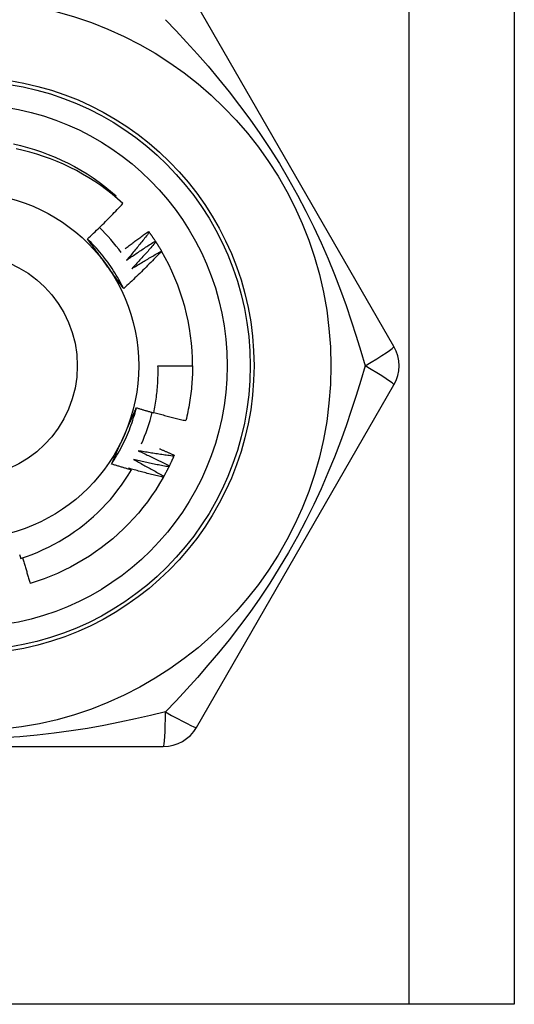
# Model space of a CAD drawing. Header units: inches. Extents: x 3.3 to 95.3, y 5.9 to 50.1.
# Tile 21 of 71: x 21.808 to 22.061, y 19.577 to 20.081. Entities that reach past the tile are written whole.
import ezdxf

# ---------------------------------------------------------------- set-up
doc = ezdxf.new("R2010")
doc.units = ezdxf.units.IN
doc.header["$MEASUREMENT"] = 0
doc.layers.add('Visible Edges(ANSI)', color=7, linetype='Continuous', lineweight=25)
doc.layers.add('Visible Tangent Edges(ANSI)', color=7, linetype='Continuous', lineweight=25)

msp = doc.modelspace()

# ---------------------------------------------------------------- linework, layer by layer
at = {"layer": 'Visible Edges(ANSI)'}
for p, q in [((22.06107510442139, 36.96306930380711), (22.06107510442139, 19.57724253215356)), ((21.99942270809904, 19.91385678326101), (21.89827289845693, 20.08905337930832)), ((21.85660721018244, 19.99046708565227), (21.85704986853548, 19.99098422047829)), ((21.87367121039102, 19.97277951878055), (21.87402737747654, 19.97229209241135)), ((21.87711423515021, 19.96782883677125), (21.87744462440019, 19.9673235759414)), ((21.88029565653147, 19.96270611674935), (21.88034412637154, 19.96262328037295)), ((21.87850227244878, 19.90401418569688), (21.89621683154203, 19.90401418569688)), ((21.89827283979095, 19.71897489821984), (21.99942263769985, 19.89417148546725)), ((21.88682563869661, 19.85826239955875), (21.88658638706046, 19.85770814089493)), ((21.67892524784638, 19.70913229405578), (21.88122486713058, 19.70913229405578)), ((22.00722510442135, 19.57724253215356), (21.55292510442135, 19.57724253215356)), ((22.06107510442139, 19.57724253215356), (22.00722510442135, 19.57724253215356))]:
    msp.add_line(p, q, dxfattribs=at)
at = {"layer": 'Visible Edges(ANSI)', "flags": 128}
for points in [[(21.80451256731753, 20.01755585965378), (21.80813636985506, 20.01671497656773), (21.81173138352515, 20.01575845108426), (21.81529391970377, 20.01468729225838), (21.81882032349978, 20.01350259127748), (21.82230697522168, 20.01220554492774), (21.82575029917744, 20.0107975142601), (21.82914676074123, 20.00927991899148), (21.8324928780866, 20.00765433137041), (21.83578521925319, 20.00592240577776), (21.83902040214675, 20.0040859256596), (21.84219510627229, 20.00214678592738), (21.84530608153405, 20.00010696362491), (21.8483501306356, 19.99796854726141), (21.85132413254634, 19.99573374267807), (21.85422504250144, 19.99340483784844), (21.85704986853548, 19.99098422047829)], [(21.86054149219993, 19.98701547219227), (21.8578010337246, 19.98945281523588), (21.85498779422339, 19.9917992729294), (21.85210406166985, 19.99405327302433), (21.84915211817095, 19.99621322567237), (21.84613426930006, 19.99827755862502), (21.84305280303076, 20.00024469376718), (21.83991000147, 20.00211304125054), (21.83670816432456, 20.00388102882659), (21.83344957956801, 20.00554708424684), (21.83013653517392, 20.00710961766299), (21.82677133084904, 20.00856705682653), (21.82335734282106, 20.00991739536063), (21.81990518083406, 20.01115630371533), (21.81641925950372, 20.01228247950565), (21.81290235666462, 20.01329533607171), (21.80935724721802, 20.01419425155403), (21.80578670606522, 20.01497862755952)], [(21.84236371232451, 19.9689373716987), (21.84314623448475, 19.96966562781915), (21.84392658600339, 19.9703960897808), (21.84470477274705, 19.97112875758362), (21.84548078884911, 19.97186361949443), (21.84625462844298, 19.97260068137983), (21.84702629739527, 19.97333992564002), (21.84779578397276, 19.97408135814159), (21.84856308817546, 19.97482496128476), (21.84932821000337, 19.97557074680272), (21.8500911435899, 19.97631869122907), (21.85085188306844, 19.977068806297), (21.85161042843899, 19.97782107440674), (21.85236677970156, 19.97857549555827), (21.85312093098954, 19.97933206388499), (21.85387287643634, 19.98009077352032), (21.85462263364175, 19.98085163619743), (21.85537019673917, 19.98161464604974), (21.856115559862, 19.98237979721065), (21.85685872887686, 19.98314708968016), (21.85759969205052, 19.98391651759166), (21.85833845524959, 19.98468806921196), (21.85907501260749, 19.98546175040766), (21.8598093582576, 19.98623755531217), (21.86054149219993, 19.98701547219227)], [(21.86091769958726, 19.94348794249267), (21.86032909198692, 19.94466849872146), (21.85972327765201, 19.94584034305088), (21.85910040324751, 19.94700323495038), (21.8584606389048, 19.94815694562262), (21.85780414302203, 19.94930123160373), (21.85713106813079, 19.95043585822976), (21.85644157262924, 19.95156059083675), (21.85573582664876, 19.95267518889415), (21.8550139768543, 19.95377942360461), (21.85427618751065, 19.95487304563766), (21.85352261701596, 19.95595583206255), (21.85275342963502, 19.95702753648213), (21.85196877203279, 19.95808792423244), (21.85116882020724, 19.95913676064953), (21.85035371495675, 19.96017381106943), (21.84952362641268, 19.961198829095), (21.84867871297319, 19.96221159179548), (21.84781913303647, 19.96321185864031), (21.84694504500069, 19.96419938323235), (21.846056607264, 19.96517394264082), (21.84515397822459, 19.96613529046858), (21.84423731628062, 19.96708319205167), (21.84330677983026, 19.96801741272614), (21.84236253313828, 19.96893771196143)], [(21.85173999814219, 19.95608177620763), (21.85134707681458, 19.95662257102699), (21.85095450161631, 19.95716286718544), (21.85056224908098, 19.95770267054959), (21.85017028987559, 19.95824199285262), (21.84977861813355, 19.95878082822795), (21.84938721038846, 19.95931919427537), (21.84899603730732, 19.95985709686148), (21.84860508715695, 19.96039454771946), (21.84821434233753, 19.96093154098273), (21.84782377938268, 19.96146809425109), (21.847433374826, 19.96200421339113), (21.8470431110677, 19.96253990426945), (21.84665297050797, 19.96307517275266), (21.84626292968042, 19.96361002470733), (21.84587297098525, 19.96414447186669), (21.84548307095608, 19.96467852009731), (21.84509321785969, 19.96521217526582), (21.84470338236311, 19.96574544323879), (21.84431355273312, 19.96627833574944), (21.84392369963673, 19.96681085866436), (21.84353381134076, 19.96734301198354), (21.84314386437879, 19.9678748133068), (21.84275384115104, 19.96840626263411), (21.84236371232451, 19.9689373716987)], [(21.86177101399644, 19.96399521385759), (21.86225963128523, 19.96437037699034), (21.86274888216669, 19.96474474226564), (21.86323876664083, 19.96511832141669), (21.86372928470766, 19.96549110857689), (21.86422043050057, 19.96586309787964), (21.86471220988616, 19.96623429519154), (21.86520462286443, 19.96660470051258), (21.86569766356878, 19.96697430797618), (21.86619133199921, 19.96734312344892), (21.86668562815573, 19.96771114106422), (21.86718055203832, 19.96807836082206), (21.867676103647, 19.96844478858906), (21.86817227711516, 19.96881041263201), (21.86866907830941, 19.9691752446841), (21.86916650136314, 19.96953927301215), (21.86966454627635, 19.96990250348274), (21.87016321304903, 19.97026493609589), (21.87066249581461, 19.97062656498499), (21.87116240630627, 19.97098739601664), (21.87166293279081, 19.97134742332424), (21.87216407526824, 19.97170665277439), (21.87266583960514, 19.97206507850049), (21.87316821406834, 19.97242270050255), (21.87367121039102, 19.97277951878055)], [(21.87402737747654, 19.97229209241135), (21.87355536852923, 19.97168650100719), (21.87308217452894, 19.97108178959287), (21.87260779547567, 19.97047795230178), (21.87213222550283, 19.96987500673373), (21.87165547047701, 19.9692729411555), (21.87117753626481, 19.96867176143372), (21.87069841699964, 19.96807147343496), (21.87021811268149, 19.96747207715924), (21.86973662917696, 19.96687357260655), (21.86925396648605, 19.96627595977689), (21.86877011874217, 19.96567924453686), (21.86828509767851, 19.96508342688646), (21.86779889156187, 19.9644885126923), (21.86731151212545, 19.96389449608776), (21.86682295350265, 19.96330138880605), (21.86633322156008, 19.96270918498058), (21.86584231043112, 19.96211789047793), (21.86535022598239, 19.9615275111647), (21.86485696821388, 19.96093803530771), (21.86436253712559, 19.96034948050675), (21.86386693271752, 19.95976184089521), (21.86337016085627, 19.9591751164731), (21.86287221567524, 19.95858931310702), (21.86237309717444, 19.95800443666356)], [(21.87402737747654, 19.97229209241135), (21.87416013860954, 19.97210903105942), (21.8742925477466, 19.97192571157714), (21.87442459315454, 19.97174213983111), (21.87455628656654, 19.97155830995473), (21.87468761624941, 19.971374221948), (21.87481859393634, 19.97118987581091), (21.87494920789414, 19.97100527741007), (21.87507946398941, 19.97082042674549), (21.87520935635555, 19.97063532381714), (21.87533889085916, 19.97044996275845), (21.87546806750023, 19.9702643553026), (21.87559687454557, 19.97007849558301), (21.87572532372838, 19.96989238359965), (21.87585341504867, 19.96970602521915), (21.87598113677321, 19.96951941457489), (21.87610849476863, 19.96933255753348), (21.87623549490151, 19.96914544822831), (21.87636212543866, 19.9689580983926), (21.87648839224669, 19.96877049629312), (21.87661429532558, 19.9685826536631), (21.87673982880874, 19.96839456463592), (21.87686499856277, 19.96820622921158), (21.87698979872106, 19.9680176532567), (21.87711423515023, 19.96782883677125)], [(21.86237309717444, 19.95800443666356), (21.8629775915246, 19.95842740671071), (21.8635829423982, 19.95884920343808), (21.86418914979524, 19.95926981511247), (21.86479621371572, 19.95968925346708), (21.86540412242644, 19.96010750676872), (21.86601288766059, 19.96052457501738), (21.866622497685, 19.96094046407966), (21.86723295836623, 19.96135517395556), (21.86784425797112, 19.96176869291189), (21.86845640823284, 19.96218103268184), (21.8690693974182, 19.96259218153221), (21.8696832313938, 19.96300214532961), (21.87029789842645, 19.96341091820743), (21.87091341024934, 19.96381850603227), (21.87152975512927, 19.96422490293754), (21.87214693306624, 19.96463011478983), (21.87276494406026, 19.96503412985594), (21.87338378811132, 19.96543695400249), (21.87400346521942, 19.96583858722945), (21.87462396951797, 19.96623902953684), (21.87524529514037, 19.96663827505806), (21.8758674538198, 19.9670363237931), (21.87649043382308, 19.96743317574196), (21.87711423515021, 19.96782883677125)], [(21.87744462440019, 19.9673235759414), (21.87694181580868, 19.96674329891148), (21.87643787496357, 19.96616396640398), (21.87593279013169, 19.9655855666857), (21.87542656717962, 19.96500811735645), (21.87491921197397, 19.96443160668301), (21.87441071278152, 19.9638560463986), (21.8739010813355, 19.96328143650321), (21.87339031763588, 19.96270777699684), (21.87287841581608, 19.96213506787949), (21.87236538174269, 19.96156330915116), (21.87185122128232, 19.96099251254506), (21.87133592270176, 19.96042267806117), (21.87081949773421, 19.95985379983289), (21.87030194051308, 19.95928588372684), (21.86978325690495, 19.95871892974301), (21.86926344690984, 19.958152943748), (21.86874250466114, 19.9575879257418), (21.86822044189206, 19.95702388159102), (21.86769725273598, 19.95646080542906), (21.86717294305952, 19.95589870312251), (21.86664750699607, 19.95533758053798), (21.86612094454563, 19.95477743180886), (21.8655932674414, 19.95421826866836), (21.86506446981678, 19.95366007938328)], [(21.87744462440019, 19.9673235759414), (21.87756770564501, 19.96713387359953), (21.8776904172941, 19.9669439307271), (21.87781275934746, 19.96675374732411), (21.87793473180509, 19.96656332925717), (21.87805633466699, 19.96637267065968), (21.87817756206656, 19.96618178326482), (21.8782984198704, 19.96599065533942), (21.87841890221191, 19.96579928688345), (21.87853902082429, 19.96560768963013), (21.87865875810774, 19.96541586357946), (21.87877811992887, 19.96522379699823), (21.87889710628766, 19.96503150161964), (21.87901572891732, 19.9648389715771), (21.87913396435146, 19.9646462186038), (21.87925183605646, 19.96445323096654), (21.87936932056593, 19.96426001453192), (21.87948644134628, 19.96406656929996), (21.87960317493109, 19.96387289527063), (21.87971953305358, 19.96367899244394), (21.87983551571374, 19.9634848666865), (21.87995112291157, 19.9632905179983), (21.88006634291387, 19.96309594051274), (21.88018118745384, 19.96290114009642), (21.88029565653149, 19.96270611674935)], [(21.88034412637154, 19.96262328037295), (21.87956170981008, 19.96179975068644), (21.87877695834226, 19.9609784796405), (21.87798986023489, 19.96015946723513), (21.87720042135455, 19.95934273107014), (21.87640865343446, 19.95852826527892), (21.8756145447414, 19.95771608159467), (21.87481810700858, 19.95690618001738), (21.87401934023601, 19.95609856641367), (21.87321825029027, 19.95529324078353), (21.87241483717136, 19.95449022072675), (21.87160909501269, 19.95368948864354), (21.87080102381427, 19.9528910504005), (21.86999062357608, 19.95209491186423), (21.86917790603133, 19.95130108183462), (21.86836286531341, 19.95050956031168), (21.86754550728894, 19.9497203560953), (21.86672583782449, 19.94893347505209), (21.86590385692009, 19.94814892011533), (21.86507957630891, 19.94736669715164), (21.86425298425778, 19.9465868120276), (21.86342409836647, 19.94580927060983), (21.86259291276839, 19.94503407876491), (21.86175943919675, 19.94426123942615), (21.86092367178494, 19.94349076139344)], [(21.86506446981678, 19.95366007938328), (21.86569010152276, 19.95405110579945), (21.86631653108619, 19.95444091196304), (21.86694375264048, 19.95482949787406), (21.86757176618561, 19.95521685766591), (21.86820056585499, 19.95560299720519), (21.86883015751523, 19.95598790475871), (21.86946052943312, 19.95637159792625), (21.87009169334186, 19.95675405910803), (21.87072363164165, 19.95713529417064), (21.8713563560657, 19.95751529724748), (21.8719898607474, 19.95789408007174), (21.87262414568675, 19.95827163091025), (21.87325920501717, 19.95864794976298), (21.87389503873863, 19.95902304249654), (21.87453164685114, 19.95939690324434), (21.87516902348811, 19.95976953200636), (21.87580717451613, 19.96014092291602), (21.87644609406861, 19.96051108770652), (21.87708578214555, 19.96088001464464), (21.87772623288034, 19.961247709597), (21.87836744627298, 19.96161416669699), (21.87900941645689, 19.96197938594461), (21.87965216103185, 19.96234337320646), (21.88029565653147, 19.96270611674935)], [(21.86092367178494, 19.94349076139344), (21.86054144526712, 19.94401096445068), (21.86015937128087, 19.94453144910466), (21.8597774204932, 19.94505223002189), (21.85939556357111, 19.94557332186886), (21.8590137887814, 19.94609473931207), (21.85863205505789, 19.94661649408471), (21.85825034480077, 19.94713860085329), (21.85786863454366, 19.9476610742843), (21.85748688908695, 19.94818392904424), (21.85710509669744, 19.948707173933), (21.85672322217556, 19.94923082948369), (21.85634124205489, 19.9497549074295), (21.85595913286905, 19.95027941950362), (21.85557686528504, 19.95080438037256), (21.85519441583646, 19.95132980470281), (21.85481176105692, 19.95185570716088), (21.85442887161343, 19.95238210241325), (21.85404572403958, 19.95290899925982), (21.85366229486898, 19.9534364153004), (21.85327855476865, 19.95396436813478), (21.85289448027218, 19.95449286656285), (21.85251004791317, 19.95502192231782), (21.85212522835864, 19.95555155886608), (21.85173999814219, 19.95608177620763)], [(21.87630063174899, 19.87992161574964), (21.87651007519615, 19.88091078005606), (21.876709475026, 19.8819022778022), (21.87689876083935, 19.88289589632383), (21.87707785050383, 19.88389115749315), (21.87724673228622, 19.88488795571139), (21.87740538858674, 19.8858862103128), (21.87755381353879, 19.88688584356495), (21.87769199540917, 19.88788677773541), (21.87781992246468, 19.88888893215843), (21.87793759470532, 19.88989222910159), (21.8780449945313, 19.89089658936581), (21.87814211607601, 19.89190193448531), (21.87822894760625, 19.89290818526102), (21.87830547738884, 19.89391526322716), (21.87837170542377, 19.89492308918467), (21.87842760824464, 19.89593158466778), (21.87847318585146, 19.8969406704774), (21.87850843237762, 19.89795026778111), (21.87853333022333, 19.89896029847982), (21.8785478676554, 19.89997068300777), (21.87855203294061, 19.90098134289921), (21.87854583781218, 19.90199219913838), (21.8785292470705, 19.90300317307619), (21.87850227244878, 19.90401418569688)], [(21.89621683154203, 19.90401418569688), (21.89621082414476, 19.90283256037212), (21.89619279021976, 19.90165105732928), (21.89616274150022, 19.90046979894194), (21.89612066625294, 19.89928890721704), (21.89606658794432, 19.89810850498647), (21.89600050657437, 19.89692871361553), (21.89592241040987, 19.89574965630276), (21.89583233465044, 19.89457145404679), (21.89573027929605, 19.89339422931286), (21.89561624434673, 19.89221810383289), (21.89549025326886, 19.89104320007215), (21.89535230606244, 19.8898696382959), (21.89520243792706, 19.88869754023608), (21.89504064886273, 19.88752702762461), (21.89486695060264, 19.88635822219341), (21.89468137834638, 19.88519124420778), (21.89448394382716, 19.88402621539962), (21.89427467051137, 19.88286325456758), (21.89405357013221, 19.88170248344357), (21.89382066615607, 19.88054402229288), (21.89357599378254, 19.87938798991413), (21.89331957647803, 19.87823450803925), (21.89305142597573, 19.87708369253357), (21.89277158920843, 19.87593566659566)], [(21.85468167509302, 19.85373932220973), (21.85540976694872, 19.85483934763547), (21.85612170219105, 19.85594992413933), (21.85681736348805, 19.85707079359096), (21.85749662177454, 19.85820170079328), (21.85815935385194, 19.85934238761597), (21.85880543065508, 19.86049260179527), (21.85943473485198, 19.86165208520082), (21.86004713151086, 19.86282058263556), (21.86064249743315, 19.86399783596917), (21.86122070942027, 19.86518359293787), (21.86178164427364, 19.86637759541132), (21.86232517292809, 19.86757958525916), (21.86285117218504, 19.86878931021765), (21.86335951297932, 19.87000651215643), (21.86385007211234, 19.87123093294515), (21.86432272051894, 19.87246232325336), (21.86477734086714, 19.8737004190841), (21.86521380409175, 19.87494497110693), (21.8656319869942, 19.87619571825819), (21.86603175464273, 19.87745240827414), (21.86641298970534, 19.87871478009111), (21.86677556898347, 19.87998258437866), (21.86711936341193, 19.88125556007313), (21.86744424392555, 19.88253345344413)], [(21.86099940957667, 19.86798436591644), (21.86127129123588, 19.86859504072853), (21.86154291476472, 19.86920516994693), (21.86181426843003, 19.86981477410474), (21.86208535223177, 19.87042387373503), (21.86235616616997, 19.87103249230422), (21.86262669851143, 19.87164064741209), (21.86289695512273, 19.87224836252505), (21.8631669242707, 19.87285565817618), (21.86343660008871, 19.8734625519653), (21.86370598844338, 19.87406907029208), (21.86397507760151, 19.87467522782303), (21.86424386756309, 19.87528105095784), (21.86451235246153, 19.87588655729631), (21.86478052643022, 19.87649177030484), (21.86504839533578, 19.87709670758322), (21.86531594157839, 19.87770139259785), (21.86558317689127, 19.87830584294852), (21.86585008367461, 19.87891008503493), (21.8661166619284, 19.87951413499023), (21.86638291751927, 19.88011801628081), (21.86664883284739, 19.88072174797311), (21.86691441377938, 19.88132535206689), (21.86717964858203, 19.88192884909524), (21.86744453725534, 19.88253225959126)], [(21.86744453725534, 19.88253225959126), (21.86781232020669, 19.88241904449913), (21.8681802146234, 19.88230621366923), (21.8685482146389, 19.88219377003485), (21.86891632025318, 19.88208171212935), (21.86928453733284, 19.88197003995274), (21.86965286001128, 19.88185875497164), (21.8700212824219, 19.88174785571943), (21.8703898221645, 19.88163734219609), (21.87075846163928, 19.88152721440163), (21.87112720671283, 19.88141747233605), (21.87149605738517, 19.88130811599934), (21.87186501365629, 19.88119914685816), (21.87223407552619, 19.88109056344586), (21.87260324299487, 19.88098236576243), (21.87297251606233, 19.88087455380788), (21.87334189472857, 19.88076712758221), (21.873711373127, 19.88066008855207), (21.87408095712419, 19.88055343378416), (21.87445064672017, 19.88044716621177), (21.87482043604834, 19.88034128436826), (21.87519033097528, 19.88023578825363), (21.8755603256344, 19.88013067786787), (21.87593042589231, 19.88002595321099), (21.87630063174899, 19.87992161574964)], [(21.87634315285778, 19.88011847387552), (21.87702342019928, 19.87992947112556), (21.8777040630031, 19.87974174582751), (21.87838508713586, 19.87955529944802), (21.87906648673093, 19.87937013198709), (21.87974826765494, 19.87918624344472), (21.88043042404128, 19.87900363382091), (21.88111295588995, 19.87882230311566), (21.88179585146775, 19.87864225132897), (21.88247912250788, 19.87846348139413), (21.88316276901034, 19.87828599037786), (21.88384676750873, 19.87810978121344), (21.88453114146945, 19.87793485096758), (21.8852158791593, 19.87776120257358), (21.88590098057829, 19.87758883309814), (21.8865864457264, 19.87741774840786), (21.88727226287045, 19.87724794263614), (21.88795844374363, 19.87707941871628), (21.88864497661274, 19.87691217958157), (21.88933186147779, 19.87674621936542), (21.89001911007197, 19.87658154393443), (21.89070671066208, 19.8764181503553), (21.89139465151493, 19.87625603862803), (21.89208295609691, 19.87609521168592), (21.89277158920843, 19.87593566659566)], [(21.85468710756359, 19.85373556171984), (21.85494650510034, 19.85432668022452), (21.85520621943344, 19.8549178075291), (21.85546625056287, 19.85550897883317), (21.85572660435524, 19.85610022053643), (21.85598727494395, 19.85669155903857), (21.856248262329, 19.85728302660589), (21.8565095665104, 19.85787464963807), (21.85677118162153, 19.85846645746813), (21.857033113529, 19.85905848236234), (21.85729536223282, 19.8596507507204), (21.85755792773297, 19.86024329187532), (21.85782079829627, 19.86083613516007), (21.8580839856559, 19.86142930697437), (21.85834748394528, 19.86202284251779), (21.8586112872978, 19.86261676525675), (21.85887540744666, 19.86321110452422), (21.85913983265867, 19.86380589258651), (21.85940456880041, 19.86440115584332), (21.8596696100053, 19.86499692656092), (21.85993495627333, 19.86559322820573), (21.86020061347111, 19.86619009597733), (21.86046656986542, 19.86678755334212), (21.86073283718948, 19.86738563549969), (21.86099940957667, 19.86798436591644)], [(21.86836092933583, 19.86049958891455), (21.86903215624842, 19.86019336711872), (21.86970280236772, 19.85988580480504), (21.87037286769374, 19.85957691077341), (21.87104235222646, 19.85926667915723), (21.8717112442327, 19.8589551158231), (21.87237955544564, 19.85864222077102), (21.8730472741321, 19.858327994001), (21.87371440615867, 19.85801243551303), (21.87438094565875, 19.8576955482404), (21.87504689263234, 19.85737733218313), (21.87571224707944, 19.8570577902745), (21.87637700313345, 19.85673691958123), (21.87704116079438, 19.8564147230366), (21.87770472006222, 19.85609120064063), (21.87836768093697, 19.8557663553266), (21.87903004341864, 19.85544018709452), (21.87969179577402, 19.8551126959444), (21.88035293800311, 19.85478388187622), (21.88101348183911, 19.85445375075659), (21.88167341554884, 19.85412229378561), (21.88233275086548, 19.85378952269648), (21.88299146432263, 19.85345543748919), (21.8836495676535, 19.85312003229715), (21.88430704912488, 19.85278330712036)], [(21.88658638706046, 19.85770814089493), (21.88582503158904, 19.85780752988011), (21.88506384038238, 19.85790839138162), (21.8843028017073, 19.85801071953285), (21.88354191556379, 19.8581145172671), (21.88278119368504, 19.85821978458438), (21.88202064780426, 19.85832652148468), (21.88126025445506, 19.8584347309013), (21.88050002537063, 19.85854440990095), (21.87973997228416, 19.85865556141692), (21.87898009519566, 19.85876818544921), (21.87822038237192, 19.85888227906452), (21.87746085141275, 19.85899784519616), (21.87670149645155, 19.85911488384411), (21.87594232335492, 19.8592333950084), (21.87518332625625, 19.8593533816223), (21.87442451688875, 19.85947483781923), (21.87366589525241, 19.85959776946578), (21.87290746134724, 19.85972217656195), (21.87214921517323, 19.85984805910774), (21.87139116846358, 19.85997541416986), (21.8706333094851, 19.8601042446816), (21.86987564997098, 19.86023455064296), (21.86911818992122, 19.86036633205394), (21.86836092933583, 19.86049958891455)], [(21.87922801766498, 19.86157658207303), (21.87954594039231, 19.861441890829), (21.87986373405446, 19.86130690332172), (21.88018141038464, 19.86117161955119), (21.88049898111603, 19.86103603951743), (21.88081642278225, 19.86090016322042), (21.88113375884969, 19.86076399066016), (21.88145097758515, 19.86062752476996), (21.88176807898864, 19.86049075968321), (21.88208505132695, 19.86035370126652), (21.88240191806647, 19.86021634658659), (21.88271866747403, 19.86007869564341), (21.8830352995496, 19.85994075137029), (21.88335181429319, 19.85980251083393), (21.88366819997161, 19.85966397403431), (21.88398448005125, 19.85952514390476), (21.88430064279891, 19.85938601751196), (21.88461667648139, 19.85924659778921), (21.8849326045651, 19.85910688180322), (21.88524840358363, 19.85896686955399), (21.88556408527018, 19.85882656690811), (21.88587964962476, 19.85868596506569), (21.88619509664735, 19.85854507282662), (21.88651042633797, 19.85840388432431), (21.88682563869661, 19.85826239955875)], [(21.88658638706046, 19.85770814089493), (21.88649601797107, 19.85750084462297), (21.88640524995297, 19.85729372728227), (21.88631408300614, 19.85708678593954), (21.88622251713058, 19.85688002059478), (21.8861305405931, 19.85667343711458), (21.8860381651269, 19.85646703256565), (21.88594539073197, 19.85626080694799), (21.88585220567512, 19.85605476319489), (21.88575863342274, 19.85584889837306), (21.88566465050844, 19.85564321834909), (21.88557026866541, 19.85543772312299), (21.88547548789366, 19.85523240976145), (21.88538030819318, 19.85502728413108), (21.88528472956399, 19.85482234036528), (21.88518875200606, 19.85461758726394), (21.88509237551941, 19.85441301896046), (21.88499560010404, 19.85420863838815), (21.88489842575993, 19.854004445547), (21.88480085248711, 19.85380044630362), (21.88470288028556, 19.8535966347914), (21.88460452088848, 19.85339301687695), (21.88450576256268, 19.85318958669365), (21.88440660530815, 19.85298635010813), (21.8843070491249, 19.85278330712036)], [(21.86488916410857, 19.85068741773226), (21.86446255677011, 19.85080887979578), (21.86403608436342, 19.85093082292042), (21.86360973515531, 19.85105324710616), (21.86318352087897, 19.85117615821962), (21.86275743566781, 19.85129954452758), (21.86233147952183, 19.85142341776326), (21.86190565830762, 19.85154777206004), (21.86147996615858, 19.85167260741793), (21.86105440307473, 19.85179792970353), (21.86062898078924, 19.85192372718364), (21.86020368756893, 19.85205001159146), (21.85977852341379, 19.85217677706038), (21.85935350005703, 19.85230402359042), (21.85892860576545, 19.85243175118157), (21.85850384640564, 19.85255996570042), (21.8580792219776, 19.85268865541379), (21.85765473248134, 19.85281783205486), (21.85723037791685, 19.85294748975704), (21.85680615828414, 19.85307762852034), (21.85638207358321, 19.85320824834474), (21.85595812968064, 19.85333935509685), (21.85553431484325, 19.85347094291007), (21.85511064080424, 19.8536030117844), (21.85468710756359, 19.85373556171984)], [(21.86598335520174, 19.85597587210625), (21.8666377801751, 19.8556352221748), (21.86729155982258, 19.85529326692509), (21.86794469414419, 19.85495000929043), (21.86859716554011, 19.85460544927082), (21.86924899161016, 19.85425958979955), (21.86990016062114, 19.85391242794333), (21.87055066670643, 19.85356396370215), (21.87120052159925, 19.85321420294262), (21.8718497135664, 19.85286315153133), (21.87249824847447, 19.85251079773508), (21.87314612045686, 19.85215714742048), (21.87379332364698, 19.85180220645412), (21.87443986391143, 19.85144597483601), (21.8750857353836, 19.85108844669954), (21.87573094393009, 19.85072962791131), (21.87637547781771, 19.85036951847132), (21.87701934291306, 19.85000812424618), (21.87766253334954, 19.84964543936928), (21.87830505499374, 19.84928146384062), (21.87894689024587, 19.84891620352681), (21.87958806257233, 19.84854966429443), (21.88022854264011, 19.8481818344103), (21.88086835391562, 19.84781271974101), (21.88150748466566, 19.84744232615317)], [(21.88403935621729, 19.85224221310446), (21.8832841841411, 19.85238098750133), (21.88252925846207, 19.85252122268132), (21.88177455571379, 19.85266291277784), (21.88102008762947, 19.85280606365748), (21.8802658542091, 19.85295067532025), (21.87951186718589, 19.85309674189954), (21.87875811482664, 19.85324427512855), (21.87800460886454, 19.8533932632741), (21.87725134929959, 19.85354371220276), (21.87649833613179, 19.85369562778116), (21.87574557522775, 19.85384899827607), (21.87499306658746, 19.85400382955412), (21.87424081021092, 19.85416012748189), (21.87348880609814, 19.85431788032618), (21.8727370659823, 19.85447709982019), (21.87198558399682, 19.85463778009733), (21.87123436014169, 19.8547999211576), (21.8704834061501, 19.85496352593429), (21.86973272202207, 19.85512859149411), (21.86898230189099, 19.85529512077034), (21.86823215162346, 19.85546311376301), (21.86748227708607, 19.8556325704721), (21.86673267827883, 19.85580349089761), (21.86598335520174, 19.85597587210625)], [(21.88430704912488, 19.85278330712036), (21.88429596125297, 19.85276073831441), (21.88428484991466, 19.85273816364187), (21.88427375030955, 19.85271559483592), (21.88426262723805, 19.85269303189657), (21.88425151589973, 19.85267046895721), (21.88424039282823, 19.85264790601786), (21.88422926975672, 19.85262534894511), (21.88421813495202, 19.85260279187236), (21.88420700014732, 19.85258023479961), (21.88419585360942, 19.85255768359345), (21.88418470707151, 19.8525351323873), (21.88417356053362, 19.85251258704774), (21.88416240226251, 19.85249004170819), (21.88415123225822, 19.85246750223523), (21.88414007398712, 19.85244496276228), (21.88412890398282, 19.85242242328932), (21.88411772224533, 19.85239988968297), (21.88410654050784, 19.85237735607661), (21.88409535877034, 19.85235482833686), (21.88408416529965, 19.8523323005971), (21.88407297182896, 19.85230977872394), (21.88406176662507, 19.85228725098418), (21.88405056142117, 19.85226473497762), (21.88403935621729, 19.85224221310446)], [(21.80814780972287, 19.80545514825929), (21.81108282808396, 19.80643807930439), (21.81399013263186, 19.80751062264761), (21.81686583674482, 19.80867172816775), (21.81970170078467, 19.80991809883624), (21.82249533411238, 19.81124842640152), (21.82524489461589, 19.81266162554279), (21.82794853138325, 19.81415659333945), (21.8306043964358, 19.81573223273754), (21.8332106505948, 19.81738744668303), (21.83576543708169, 19.81912113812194), (21.83826691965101, 19.82093221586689), (21.84071324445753, 19.82281957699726), (21.84310256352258, 19.82478213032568), (21.84543303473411, 19.82681877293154), (21.84770281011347, 19.82892841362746), (21.84990765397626, 19.83110754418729), (21.85204183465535, 19.83335046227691), (21.85410394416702, 19.83565534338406), (21.85609266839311, 19.83802042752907), (21.85800668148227, 19.84044396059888), (21.85984465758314, 19.84292417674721), (21.86160527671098, 19.8454593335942), (21.86328722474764, 19.84804766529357), (21.86488916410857, 19.85068741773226)], [(21.86337418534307, 19.85158165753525), (21.86343739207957, 19.85154453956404), (21.86350058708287, 19.85150741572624), (21.86356378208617, 19.85147027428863), (21.86362696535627, 19.85143312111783), (21.86369014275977, 19.85139595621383), (21.86375330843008, 19.85135877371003), (21.86381647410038, 19.85132158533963), (21.86387962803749, 19.85128437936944), (21.863942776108, 19.85124716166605), (21.86400591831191, 19.85120993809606), (21.86406905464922, 19.85117269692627), (21.86413217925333, 19.85113543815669), (21.86419530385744, 19.8510981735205), (21.86425841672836, 19.85106089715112), (21.86432152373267, 19.85102360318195), (21.86438462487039, 19.85098629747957), (21.86444771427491, 19.8509489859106), (21.86451079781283, 19.85091165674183), (21.86457388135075, 19.85087430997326), (21.86463694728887, 19.85083695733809), (21.864700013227, 19.85079959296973), (21.86476307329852, 19.85076221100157), (21.86482612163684, 19.85072482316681), (21.86488916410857, 19.85068741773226)], [(21.8812120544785, 19.84691585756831), (21.88046510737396, 19.84709363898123), (21.87971847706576, 19.84727286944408), (21.87897214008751, 19.84745353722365), (21.8782261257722, 19.84763565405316), (21.87748041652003, 19.84781921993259), (21.8767350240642, 19.84800422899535), (21.8759899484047, 19.84819068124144), (21.87524518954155, 19.84837858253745), (21.87450075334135, 19.84856792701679), (21.87375664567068, 19.84875871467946), (21.87301285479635, 19.84895095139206), (21.87226939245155, 19.84914463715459), (21.8715262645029, 19.84933976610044), (21.87078346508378, 19.84953633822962), (21.87004100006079, 19.84973435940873), (21.86929886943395, 19.84993382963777), (21.86855707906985, 19.85013474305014), (21.86781562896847, 19.85033710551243), (21.86707451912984, 19.85054091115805), (21.86633375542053, 19.85074616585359), (21.86559333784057, 19.85095286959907), (21.86485326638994, 19.85116101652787), (21.86411355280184, 19.8513706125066), (21.86337418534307, 19.85158165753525)], [(21.88403935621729, 19.85224221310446), (21.88393835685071, 19.85203989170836), (21.8838369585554, 19.85183776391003), (21.88373517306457, 19.85163582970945), (21.88363298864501, 19.85143410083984), (21.88353041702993, 19.851232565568), (21.88342745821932, 19.85103123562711), (21.88332410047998, 19.85083009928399), (21.88322035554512, 19.85062917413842), (21.88311621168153, 19.85042844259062), (21.88301168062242, 19.85022791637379), (21.88290676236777, 19.85002759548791), (21.88280145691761, 19.849827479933), (21.88269575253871, 19.84962756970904), (21.88258967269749, 19.84942786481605), (21.88248319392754, 19.84922837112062), (21.88237632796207, 19.84902907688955), (21.88226907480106, 19.84882999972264), (21.88216143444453, 19.84863112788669), (21.88205340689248, 19.8484324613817), (21.88194499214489, 19.84823401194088), (21.88183619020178, 19.84803577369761), (21.88172701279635, 19.8478377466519), (21.88161743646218, 19.84763993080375), (21.88150748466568, 19.84744232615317)], [(21.8812120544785, 19.84691585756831), (21.87933151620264, 19.84370608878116), (21.87734914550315, 19.84055819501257), (21.87526697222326, 19.83747540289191), (21.87308713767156, 19.834460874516), (21.87081187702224, 19.83151770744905), (21.86844352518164, 19.8286489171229), (21.86598451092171, 19.82585744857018), (21.86343735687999, 19.82314616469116), (21.86080467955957, 19.82051785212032), (21.85808917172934, 19.81797519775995), (21.8552936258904, 19.81552081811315), (21.85242091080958, 19.81315722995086), (21.84947397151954, 19.81088685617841), (21.84645582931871, 19.80871203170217), (21.8433695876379, 19.80663497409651), (21.84021840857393, 19.80465783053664), (21.83700551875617, 19.80278261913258), (21.83373422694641, 19.80101126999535), (21.83040788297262, 19.79934560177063), (21.82702989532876, 19.79778730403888), (21.82360373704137, 19.79633800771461), (21.82013291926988, 19.79499916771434), (21.81662100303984, 19.7937721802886), (21.81307159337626, 19.79265830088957)], [(21.88150748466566, 19.84744232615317), (21.88149522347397, 19.8474203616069), (21.88148296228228, 19.84739839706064), (21.88147070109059, 19.84737643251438), (21.8814584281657, 19.84735447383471), (21.88144615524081, 19.84733252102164), (21.88143388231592, 19.84731056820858), (21.88142159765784, 19.84728861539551), (21.88140931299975, 19.84726666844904), (21.88139701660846, 19.84724472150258), (21.88138472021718, 19.84722278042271), (21.8813724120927, 19.84720083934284), (21.88136011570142, 19.84717889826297), (21.88134779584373, 19.8471569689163), (21.88133548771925, 19.84713503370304), (21.88132315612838, 19.84711310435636), (21.88131083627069, 19.84709117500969), (21.88129850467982, 19.84706925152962), (21.88128617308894, 19.84704733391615), (21.88127382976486, 19.84702541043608), (21.88126148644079, 19.8470034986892), (21.88124913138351, 19.84698158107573), (21.88123677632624, 19.84695966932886), (21.88122442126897, 19.84693776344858), (21.8812120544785, 19.84691585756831)], [(21.80762079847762, 19.80747317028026), (21.80775149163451, 19.80696837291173), (21.80788289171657, 19.80646376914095), (21.80801499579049, 19.80595935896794), (21.80814780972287, 19.80545514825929)], [(21.80919072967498, 19.80579312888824), (21.80934276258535, 19.80524332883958), (21.80949563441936, 19.80469374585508), (21.80964935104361, 19.80414437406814), (21.80980391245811, 19.80359521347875), (21.80995931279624, 19.80304626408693), (21.81011555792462, 19.80249754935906), (21.81027264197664, 19.80194903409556), (21.8104305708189, 19.80140074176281), (21.8105893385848, 19.80085267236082), (21.81074894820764, 19.80030481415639), (21.81090939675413, 19.79975717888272), (21.81107068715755, 19.79920976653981), (21.81123281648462, 19.79866257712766), (21.81139578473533, 19.79811561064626), (21.81155959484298, 19.79756885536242), (21.81172424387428, 19.79702233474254), (21.81188972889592, 19.79647603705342), (21.81205605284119, 19.79592996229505), (21.81222321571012, 19.79538412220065), (21.81239121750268, 19.7948384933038), (21.81256005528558, 19.7942930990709), (21.81272973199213, 19.79374793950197), (21.81290024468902, 19.79320300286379), (21.81307159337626, 19.79265830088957)]]:
    msp.add_lwpolyline(points, dxfattribs=at)
at = {"layer": 'Visible Edges(ANSI)'}
for centre, radius in [((21.78007510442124, 19.90401418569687), 0.187007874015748), ((21.78007510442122, 19.90401418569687), 0.1338582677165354), ((21.78007510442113, 19.90401418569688), 0.0885826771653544)]:
    msp.add_circle(centre, radius, dxfattribs=at)
for centre, radius, start, end in [((21.78007510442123, 19.90401418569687), 0.0984251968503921, 36.01810377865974, 45.95689622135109), ((21.78007510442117, 19.90401418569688), 0.1161417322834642, 0, 30.307075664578), ((21.98237500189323, 19.90401418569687), 0.0196850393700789, 330.0000000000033, 29.99999999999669), ((21.78007510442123, 19.90401418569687), 0.0984251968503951, 336.0181037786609, 345.9568962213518), ((21.88122505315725, 19.72881733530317), 0.0196850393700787, 270, 329.9999999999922)]:
    msp.add_arc(centre, radius, start, end, dxfattribs=at)
at = {"layer": 'Visible Tangent Edges(ANSI)'}
msp.add_line((22.00722510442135, 19.57724253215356), (22.00722510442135, 36.96306930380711), dxfattribs=at)
at = {"layer": 'Visible Tangent Edges(ANSI)', "flags": 128}
for points in [[(21.88232485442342, 20.08111199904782), (21.88774230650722, 20.07544656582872), (21.89319656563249, 20.06958972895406), (21.89866821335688, 20.06353565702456), (21.90413658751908, 20.05727984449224), (21.90957473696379, 20.05082484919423), (21.91496639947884, 20.04416266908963), (21.92029743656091, 20.03728314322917), (21.92555374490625, 20.03017608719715), (21.93072124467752, 20.02283099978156), (21.93578235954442, 20.0152425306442), (21.94070569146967, 20.00743848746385), (21.94545727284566, 19.99945363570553), (21.94999577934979, 19.99134594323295), (21.95429090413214, 19.98317979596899), (21.95832976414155, 19.9749988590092), (21.96210914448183, 19.96684300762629), (21.96563209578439, 19.95874202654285), (21.96891793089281, 19.95069708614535), (21.97198322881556, 19.94271501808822), (21.97484434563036, 19.93480319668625), (21.97751840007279, 19.92696635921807), (21.98002282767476, 19.91920839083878), (21.9823697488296, 19.91155079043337), (21.9845708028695, 19.9040164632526)], [(21.98457117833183, 19.90401221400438), (21.98237350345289, 19.89648784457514), (21.9800284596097, 19.88883589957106), (21.97752130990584, 19.88107027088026), (21.974837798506, 19.87320662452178), (21.97196668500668, 19.86526954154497), (21.96889290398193, 19.85726913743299), (21.96560058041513, 19.84921256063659), (21.96207383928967, 19.84110694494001), (21.9582965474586, 19.83295920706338), (21.95425530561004, 19.82478191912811), (21.94995846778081, 19.81661616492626), (21.94541917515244, 19.80850875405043), (21.94066696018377, 19.80052443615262), (21.93574243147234, 19.79272168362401), (21.93067696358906, 19.78513346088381), (21.92550347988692, 19.77778249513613), (21.92024930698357, 19.77068103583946), (21.91492508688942, 19.76381294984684), (21.90954507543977, 19.75716729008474), (21.90412379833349, 19.75073357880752), (21.898673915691, 19.74449935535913), (21.89320753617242, 19.73845146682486), (21.8877493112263, 19.73259019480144), (21.88232492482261, 19.72691686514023)], [(21.88232141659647, 19.72691441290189), (21.87470622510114, 19.72505549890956), (21.86690697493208, 19.72326040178), (21.85892919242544, 19.72154902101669), (21.8507798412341, 19.71994161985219), (21.8424726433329, 19.71845982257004), (21.83400844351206, 19.71712166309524), (21.8253855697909, 19.71594451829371), (21.81660234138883, 19.7149457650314), (21.80765713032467, 19.71414289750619), (21.79855981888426, 19.7135539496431)]]:
    msp.add_lwpolyline(points, dxfattribs=at)
at = {"layer": 'Visible Tangent Edges(ANSI)'}
for centre, radius in [((21.78007510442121, 19.90401418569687), 0.1476377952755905), ((21.78007510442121, 19.90401418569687), 0.1456692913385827), ((21.78007510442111, 19.90401418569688), 0.0570866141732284)]:
    msp.add_circle(centre, radius, dxfattribs=at)
for centre, major_axis, ratio, start_param, end_param in [((21.98237500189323, 19.90401418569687), (0.0170477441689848, 0.0098425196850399), 0.0560536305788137, 4.809173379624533, 6.283185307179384), ((21.98237500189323, 19.90401418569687), (0.0170477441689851, -0.0098425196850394), 0.0560536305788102, 0, 1.474011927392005), ((21.88122505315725, 19.72881733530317), (0, -0.0196850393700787), 0.0560536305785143, 1.0592e-12, 1.474011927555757), ((21.88122505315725, 19.72881733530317), (0.0170477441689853, -0.0098425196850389), 0.0560536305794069, 4.809173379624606, 6.283185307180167)]:
    msp.add_ellipse(centre, major_axis=major_axis, ratio=ratio, start_param=start_param, end_param=end_param, dxfattribs=at)

doc.saveas('drawing.dxf')
